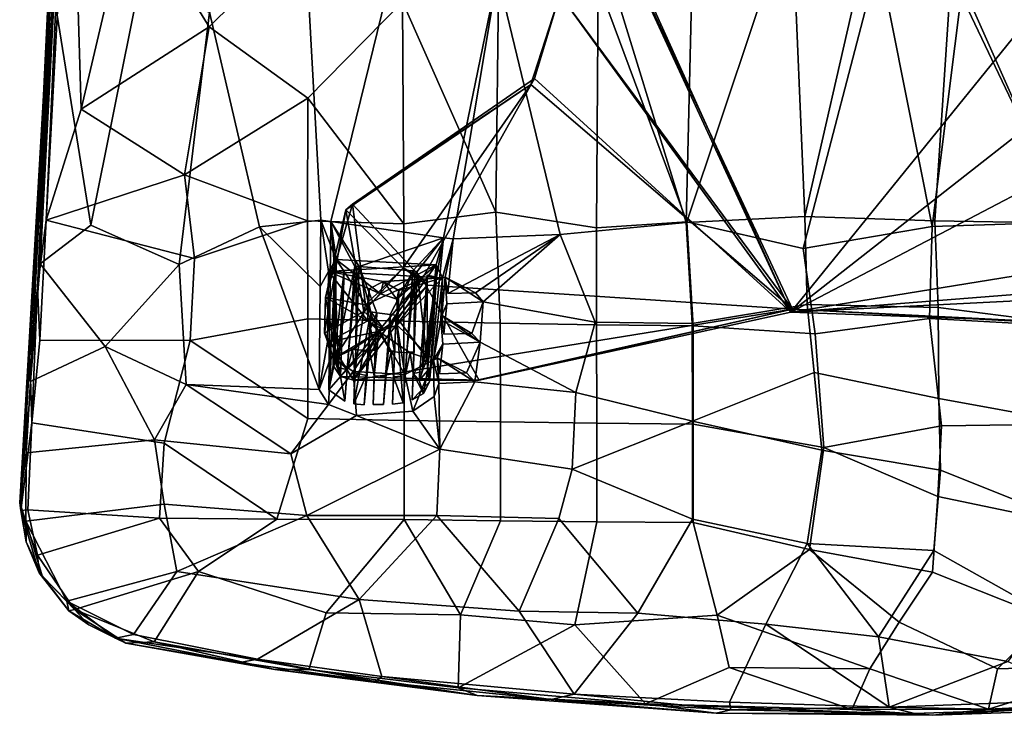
# Model space of a CAD drawing. Header units: millimetres. Extents: x -31 to 2906, y -30 to 542.
# Tile 25 of 54: x 1214 to 1471, y 5 to 186. Entities that reach past the tile are written whole.
import ezdxf

# ---------------------------------------------------------------- set-up
doc = ezdxf.new("R2010")
doc.units = ezdxf.units.MM
doc.layers.add('Layer 01', color=7, linetype='Continuous', true_color=0x000000)

msp = doc.modelspace()

# ---------------------------------------------------------------- linework, layer by layer
at = {"layer": 'Layer 01'}
for points in [[(1228.89, 316.16, 450.32), (1218.46, 116.45, 459.07), (1220.73, 134.02, 458.7)], [(1218.46, 116.45, 459.07), (1228.89, 316.16, 450.32), (1222.55, 206.16, 454.07)], [(1222.55, 206.16, 454.07), (1227.26, 317.76, 445.53), (1220.03, 166.56, 453.24)], [(1227.26, 317.76, 445.53), (1227.53, 312.4, 444.3), (1220.03, 166.56, 453.24)], [(1220.73, 134.02, 458.7), (1227.18, 252.91, 453.36), (1228.89, 316.16, 450.32)], [(1222.85, 192.44, 449.66), (1219.27, 142.75, 452.66), (1227.53, 312.4, 444.3)], [(1227.53, 312.4, 444.3), (1219.27, 142.75, 452.66), (1220.03, 166.56, 453.24)], [(1348.37, 257.68, 410.46), (1414.99, 109.94, 410.46), (1354.73, 240.54, 410.46)], [(1414.99, 109.94, 410.46), (1348.37, 257.68, 410.46), (1520.73, 240.54, 410.46)], [(1227.18, 252.91, 453.36), (1220.73, 134.02, 458.7), (1229.87, 162.97, 456.12)], [(1242.77, 217.77, 451.4), (1227.18, 252.91, 453.36), (1229.87, 162.97, 456.12)], [(1354.73, 192.85, 415.46), (1415.47, 110.76, 415.45), (1354.73, 240.58, 415.45)], [(1477.23, 107.41, 415.46), (1520.73, 192.85, 415.46), (1354.73, 240.58, 415.45), (1415.47, 110.76, 415.45)], [(1354.73, 240.54, 410.46), (1414.99, 109.94, 410.46), (1354.73, 192.85, 410.46)], [(1520.73, 192.85, 410.46), (1414.99, 109.94, 410.46), (1520.73, 240.54, 410.46)], [(1263.31, 184.41, 449.3), (1288.73, 209.72, 443.77), (1261.08, 236.82, 446.93), (1242.77, 217.77, 451.4)], [(1387.88, 133.57, 439.98), (1414.4, 212.95, 432.03), (1389.05, 224.23, 432.15), (1364.79, 195.83, 436.06)], [(1486.41, 224.27, 432.15), (1459.85, 195.42, 433.52), (1487.28, 133.42, 439.98), (1510.65, 195.81, 436.06)], [(1242.77, 217.77, 451.4), (1229.87, 162.97, 456.12), (1263.31, 184.41, 449.3)], [(1487.78, 133.23, 433.59), (1456.84, 198.32, 426.51), (1486.97, 216.82, 426.04), (1508.81, 203.37, 428.61)], [(1415.42, 210.93, 425.47), (1418.71, 134.92, 432.44), (1387.68, 133.35, 433.57), (1389.27, 198.73, 427.58)], [(1418.25, 126.61, 439.62), (1438.01, 202.34, 432.61), (1414.4, 212.95, 432.03), (1387.88, 133.57, 439.98)], [(1418.71, 134.92, 432.44), (1415.42, 210.93, 425.47), (1432.49, 195.38, 426.61)], [(1289, 165.83, 446.52), (1313.74, 190.94, 441.54), (1288.73, 209.72, 443.77), (1263.31, 184.41, 449.3)], [(1218.46, 116.45, 459.07), (1222.55, 206.16, 454.07), (1216.51, 98.43, 457.94)], [(1220.03, 166.56, 453.24), (1216.51, 98.43, 457.94), (1222.55, 206.16, 454.07)], [(1288.41, 206.66, 437.27), (1292.42, 134, 441.59), (1276.36, 132.27, 443.79), (1263.39, 188.28, 442.39)], [(1294.98, 133.66, 441.34), (1292.42, 134, 441.59), (1288.41, 206.66, 437.27), (1311.51, 201.14, 434.41)], [(1365.9, 204.46, 428.58), (1387.68, 133.35, 433.57), (1354.85, 130.21, 435.73), (1338.46, 198, 431.55)], [(1387.68, 133.35, 433.57), (1365.9, 204.46, 428.58), (1389.27, 198.73, 427.58)], [(1311.51, 201.14, 434.41), (1338.46, 198, 431.55), (1324.38, 129.34, 438.36), (1294.98, 133.66, 441.34)], [(1338.04, 136.07, 443.14), (1338.81, 201.25, 437.97), (1313.74, 190.94, 441.54)], [(1338.04, 136.07, 443.14), (1364.32, 131.95, 441.42), (1364.79, 195.83, 436.06), (1338.81, 201.25, 437.97)], [(1451.88, 132.33, 439.01), (1438.01, 202.34, 432.61), (1418.25, 126.61, 439.62)], [(1451.88, 132.33, 439.01), (1459.85, 195.42, 433.52), (1438.01, 202.34, 432.61)], [(1338.46, 198, 431.55), (1326.89, 129.09, 438.23), (1324.38, 129.34, 438.36)], [(1354.85, 130.21, 435.73), (1326.89, 129.09, 438.23), (1338.46, 198, 431.55)], [(1432.49, 195.38, 426.61), (1456.84, 198.32, 426.51), (1452.56, 133.85, 432.43), (1418.71, 134.92, 432.44)], [(1452.56, 133.85, 432.43), (1456.84, 198.32, 426.51), (1487.78, 133.23, 433.59)], [(1387.88, 133.57, 439.98), (1364.79, 195.83, 436.06), (1364.32, 131.95, 441.42)], [(1487.28, 133.42, 439.98), (1459.85, 195.42, 433.52), (1451.88, 132.33, 439.01)], [(1222.85, 192.44, 449.66), (1244.7, 193.55, 445.4), (1232.39, 132.66, 450.32)], [(1244.7, 193.55, 445.4), (1263.39, 188.28, 442.39), (1255.47, 122.44, 447.15), (1232.39, 132.66, 450.32)], [(1348.15, 171, 410.46), (1347.23, 169.42, 415.44), (1354.73, 192.85, 415.46)], [(1354.73, 192.85, 415.46), (1347.23, 169.42, 415.44), (1415.47, 110.76, 415.45)], [(1348.15, 171, 410.46), (1354.73, 192.85, 415.46), (1354.73, 192.85, 410.46)], [(1414.99, 109.94, 410.46), (1348.15, 171, 410.46), (1354.73, 192.85, 410.46)], [(1528.34, 169.31, 410.47), (1414.99, 109.94, 410.46), (1520.73, 192.85, 410.46)], [(1219.19, 122.59, 452.82), (1219.27, 142.75, 452.66), (1222.85, 192.44, 449.66)], [(1232.39, 132.66, 450.32), (1219.19, 122.59, 452.82), (1222.85, 192.44, 449.66)], [(1314.04, 133.05, 445.65), (1313.74, 190.94, 441.54), (1289, 165.83, 446.52)], [(1338.04, 136.07, 443.14), (1313.74, 190.94, 441.54), (1314.04, 133.05, 445.65)], [(1276.36, 132.27, 443.79), (1255.47, 122.44, 447.15), (1263.39, 188.28, 442.39)], [(1256.87, 145.86, 452.31), (1263.31, 184.41, 449.3), (1229.87, 162.97, 456.12)], [(1289, 165.83, 446.52), (1263.31, 184.41, 449.3), (1256.87, 145.86, 452.31)], [(1300.69, 138.19, 410.47), (1347.23, 169.42, 415.44), (1348.15, 171, 410.46)], [(1348.15, 171, 410.46), (1318.82, 118.67, 410.46), (1300.69, 138.19, 410.47)], [(1318.82, 118.67, 410.46), (1348.15, 171, 410.46), (1414.99, 109.94, 410.46), (1333.71, 92.22, 410.46)], [(1300.69, 138.19, 410.47), (1298.93, 136.69, 415.39), (1347.23, 169.42, 415.44)], [(1298.93, 136.69, 415.39), (1313.9, 121.52, 415.46), (1347.23, 169.42, 415.44)], [(1415.47, 110.76, 415.45), (1347.23, 169.42, 415.44), (1313.9, 121.52, 415.46), (1320.12, 117, 415.46)], [(1528.34, 169.31, 410.47), (1576.68, 136.14, 410.45), (1414.99, 109.94, 410.46)], [(1216.51, 98.43, 457.94), (1220.03, 166.56, 453.24), (1215.89, 94.59, 455.36)], [(1215.89, 94.59, 455.36), (1220.03, 166.56, 453.24), (1219.27, 142.75, 452.66)], [(1288.96, 133.77, 448.5), (1289, 165.83, 446.52), (1256.87, 145.86, 452.31)], [(1314.04, 133.05, 445.65), (1289, 165.83, 446.52), (1288.96, 133.77, 448.5)], [(1256.87, 145.86, 452.31), (1229.87, 162.97, 456.12), (1220.73, 134.02, 458.7)], [(1259.4, 123.96, 452.88), (1256.87, 145.86, 452.31), (1220.73, 134.02, 458.7)], [(1288.96, 133.77, 448.5), (1256.87, 145.86, 452.31), (1259.4, 123.96, 452.88)], [(1219.27, 142.75, 452.66), (1216.66, 91.85, 452.99), (1215.89, 94.59, 455.36)], [(1219.19, 122.59, 452.82), (1216.66, 91.85, 452.99), (1219.27, 142.75, 452.66)], [(1293.62, 113.84, 410.46), (1293.32, 104.46, 415.51), (1298.93, 136.69, 415.39)], [(1293.32, 104.46, 415.51), (1303.58, 110.12, 415.46), (1298.93, 136.69, 415.39)], [(1293.62, 113.84, 410.46), (1298.93, 136.69, 415.39), (1300.69, 138.19, 410.47)], [(1300.69, 138.19, 410.47), (1304.04, 111.92, 410.46), (1293.62, 113.84, 410.46)], [(1298.93, 136.69, 415.39), (1303.58, 110.12, 415.46), (1313.9, 121.52, 415.46)], [(1300.69, 138.19, 410.47), (1318.82, 118.67, 410.46), (1304.04, 111.92, 410.46)], [(1218.46, 116.45, 459.07), (1219.08, 102.68, 459.18), (1220.73, 134.02, 458.7)], [(1220.73, 134.02, 458.7), (1219.08, 102.68, 459.18), (1258.33, 102.57, 453.5), (1259.4, 123.96, 452.88)], [(1289.02, 108.24, 449.6), (1288.96, 133.77, 448.5), (1259.4, 123.96, 452.88), (1258.33, 102.57, 453.5)], [(1292.42, 134, 441.59), (1292.2, 116.64, 442.57), (1276.36, 132.27, 443.79)], [(1288.96, 133.77, 448.5), (1289.02, 108.24, 449.6), (1314.09, 107.63, 446.96), (1314.04, 133.05, 445.65)], [(1294.37, 120.56, 427.12), (1292.2, 116.64, 442.57), (1292.42, 134, 441.59)], [(1294.98, 133.66, 441.34), (1296.41, 123.75, 430.7), (1292.42, 134, 441.59)], [(1296.41, 123.75, 430.7), (1294.37, 120.56, 427.12), (1292.42, 134, 441.59)], [(1294.53, 89.71, 443.18), (1296.03, 120.56, 433.3), (1294.98, 133.66, 441.34)], [(1294.53, 89.71, 443.18), (1294.98, 133.66, 441.34), (1301.26, 121.9, 441.36)], [(1296.03, 120.56, 433.3), (1296.41, 123.75, 430.7), (1294.98, 133.66, 441.34)], [(1302.37, 121.86, 441.15), (1301.26, 121.9, 441.36), (1294.98, 133.66, 441.34)], [(1302.37, 121.86, 441.15), (1294.98, 133.66, 441.34), (1324.38, 129.34, 438.36)], [(1314.04, 133.05, 445.65), (1314.09, 107.63, 446.96), (1339.21, 107.11, 444.77), (1338.04, 136.07, 443.14)], [(1338.04, 136.07, 443.14), (1339.21, 107.11, 444.77), (1364.36, 106.69, 443.05), (1364.32, 131.95, 441.42)], [(1419.31, 111.99, 434.29), (1389.31, 107.03, 435.44), (1387.68, 133.35, 433.57), (1418.71, 134.92, 432.44)], [(1414.99, 109.94, 410.46), (1576.68, 136.14, 410.45), (1561.55, 121.52, 410.46)], [(1452.56, 133.85, 432.43), (1453.51, 111.17, 434.28), (1419.31, 111.99, 434.29), (1418.71, 134.92, 432.44)], [(1487.78, 133.23, 433.59), (1486.14, 107.03, 435.44), (1453.51, 111.17, 434.28), (1452.56, 133.85, 432.43)], [(1232.39, 132.66, 450.32), (1255.47, 122.44, 447.15), (1236.11, 101.04, 450.27), (1219.19, 122.59, 452.82)], [(1291.98, 89.76, 443.22), (1257.26, 91.1, 447.26), (1255.47, 122.44, 447.15), (1276.36, 132.27, 443.79)], [(1291.98, 89.76, 443.22), (1276.36, 132.27, 443.79), (1292.2, 116.64, 442.57)], [(1354.85, 130.21, 435.73), (1387.68, 133.35, 433.57), (1389.31, 107.03, 435.44), (1364.01, 107.36, 436.68)], [(1364.32, 131.95, 441.42), (1364.36, 106.69, 443.05), (1389.54, 106.39, 441.81), (1387.88, 133.57, 439.98)], [(1418.25, 126.61, 439.62), (1387.88, 133.57, 439.98), (1389.54, 106.39, 441.81), (1421.37, 104.34, 441.04)], [(1418.25, 126.61, 439.62), (1421.37, 104.34, 441.04), (1451.25, 108.3, 440.78), (1451.88, 132.33, 439.01)], [(1451.25, 108.3, 440.78), (1485.91, 106.39, 441.81), (1487.28, 133.42, 439.98), (1451.88, 132.33, 439.01)], [(1316.41, 120.76, 439.74), (1302.37, 121.86, 441.15), (1324.38, 129.34, 438.36)], [(1317.53, 120.62, 439.72), (1316.41, 120.76, 439.74), (1324.38, 129.34, 438.36)], [(1320.72, 91.78, 440.59), (1317.53, 120.62, 439.72), (1324.38, 129.34, 438.36)], [(1324.38, 129.34, 438.36), (1322.55, 119.09, 433.24), (1320.72, 91.78, 440.59)], [(1322.52, 122.3, 430.64), (1322.55, 119.09, 433.24), (1324.38, 129.34, 438.36)], [(1324.38, 129.34, 438.36), (1326.89, 129.09, 438.23), (1324.18, 118.9, 427.05), (1322.52, 122.3, 430.64)], [(1324.18, 118.9, 427.05), (1326.89, 129.09, 438.23), (1324.82, 119.09, 431.44)], [(1326.89, 129.09, 438.23), (1325.5, 114.85, 439.19), (1324.82, 119.09, 431.44)], [(1354.85, 130.21, 435.73), (1325.5, 114.85, 439.19), (1326.89, 129.09, 438.23)], [(1332.72, 115.05, 438.54), (1325.5, 114.85, 439.19), (1354.85, 130.21, 435.73)], [(1334.75, 112.68, 438.47), (1332.72, 115.05, 438.54), (1354.85, 130.21, 435.73)], [(1364.01, 107.36, 436.68), (1334.75, 112.68, 438.47), (1354.85, 130.21, 435.73)], [(1322.52, 122.3, 430.64), (1294.37, 120.56, 427.12), (1296.41, 123.75, 430.7)], [(1296.41, 123.75, 430.7), (1296.03, 120.56, 433.3), (1296.08, 98.06, 432.2)], [(1304.54, 111.37, 431.41), (1296.41, 123.75, 430.7), (1296.08, 98.06, 432.2)], [(1307.99, 114.8, 431.16), (1296.41, 123.75, 430.7), (1304.54, 111.37, 431.41)], [(1307.99, 114.8, 431.16), (1322.52, 122.3, 430.64), (1296.41, 123.75, 430.7)], [(1236.11, 101.04, 450.27), (1216.66, 91.85, 452.99), (1219.19, 122.59, 452.82)], [(1255.47, 122.44, 447.15), (1257.26, 91.1, 447.26), (1236.11, 101.04, 450.27)], [(1322.52, 122.3, 430.64), (1324.18, 118.9, 427.05), (1294.37, 120.56, 427.12)], [(1294.53, 89.71, 443.18), (1301.26, 121.9, 441.36), (1298.69, 86.75, 442.56)], [(1295.62, 96.01, 435.46), (1298.49, 120.84, 433.28), (1296.03, 120.56, 433.3)], [(1297.56, 93.21, 435.63), (1298.49, 120.84, 433.28), (1295.62, 96.01, 435.46)], [(1298.49, 120.84, 433.28), (1297.03, 95.5, 433.5), (1296.03, 120.56, 433.3)], [(1297.56, 93.21, 435.63), (1297.03, 95.5, 433.5), (1298.49, 120.84, 433.28)], [(1301.26, 121.9, 441.36), (1299.68, 100.43, 436.28), (1298.69, 86.75, 442.56)], [(1301.73, 120.75, 435.61), (1299.68, 100.43, 436.28), (1301.26, 121.9, 441.36)], [(1301.53, 100.33, 436.27), (1299.68, 100.43, 436.28), (1301.73, 120.75, 435.61)], [(1301.53, 100.33, 436.27), (1302.37, 121.86, 441.15), (1301.01, 86.04, 442.45)], [(1305.47, 110.04, 441.37), (1301.01, 86.04, 442.45), (1302.37, 121.86, 441.15)], [(1301.73, 120.75, 435.61), (1301.26, 121.9, 441.36), (1302.37, 121.86, 441.15)], [(1302.37, 121.86, 441.15), (1301.53, 100.33, 436.27), (1301.73, 120.75, 435.61)], [(1306.98, 109.84, 441.23), (1302.37, 121.86, 441.15), (1316.41, 120.76, 439.74), (1310.5, 109.36, 440.88)], [(1306.98, 109.84, 441.23), (1305.47, 110.04, 441.37), (1302.37, 121.86, 441.15)], [(1304.04, 111.92, 410.46), (1313.9, 121.52, 415.46), (1303.58, 110.12, 415.46)], [(1304.04, 111.92, 410.46), (1318.82, 118.67, 410.46), (1313.9, 121.52, 415.46)], [(1322.52, 122.3, 430.64), (1307.99, 114.8, 431.16), (1312.23, 113.34, 431.22)], [(1316.41, 120.76, 439.74), (1312.03, 109.17, 440.75), (1310.5, 109.36, 440.88)], [(1316.41, 120.76, 439.74), (1313.9, 86.31, 441.18), (1312.03, 109.17, 440.75)], [(1322.52, 122.3, 430.64), (1312.23, 113.34, 431.22), (1312.53, 108.2, 431.51)], [(1320.12, 97.84, 432.09), (1322.52, 122.3, 430.64), (1312.53, 108.2, 431.51)], [(1313.9, 121.52, 415.46), (1318.82, 118.67, 410.46), (1320.12, 117, 415.46)], [(1316.41, 120.76, 439.74), (1314.86, 99.59, 436.24), (1313.9, 86.31, 441.18)], [(1316.91, 119.91, 435.58), (1314.86, 99.59, 436.24), (1316.41, 120.76, 439.74)], [(1316.41, 120.76, 439.74), (1317.53, 120.62, 439.72), (1316.91, 119.91, 435.58)], [(1322.55, 119.09, 433.24), (1322.52, 122.3, 430.64), (1320.12, 97.84, 432.09)], [(1414.99, 109.94, 410.46), (1561.55, 121.52, 410.46), (1555.33, 117, 410.46)], [(1291.98, 89.76, 443.22), (1292.2, 116.64, 442.57), (1294.37, 120.56, 427.12), (1294.15, 102.15, 428.04)], [(1294.37, 120.56, 427.12), (1304.7, 107.7, 427.7), (1294.15, 102.15, 428.04)], [(1304.98, 116.03, 427.29), (1304.7, 107.7, 427.7), (1294.37, 120.56, 427.12)], [(1304.98, 116.03, 427.29), (1294.37, 120.56, 427.12), (1308.78, 117.96, 427.17)], [(1294.37, 120.56, 427.12), (1324.18, 118.9, 427.05), (1308.78, 117.96, 427.17)], [(1294.53, 89.71, 443.18), (1295.62, 96.01, 435.46), (1296.03, 120.56, 433.3)], [(1296.03, 120.56, 433.3), (1297.03, 95.5, 433.5), (1296.08, 98.06, 432.2)], [(1333.71, 92.22, 410.46), (1297.55, 93.21, 410.49), (1318.82, 118.67, 410.46)], [(1297.55, 93.21, 410.49), (1309.14, 105.17, 412), (1318.82, 118.67, 410.46)], [(1308.78, 117.96, 427.17), (1324.18, 118.9, 427.05), (1312.72, 115.66, 427.27)], [(1318.82, 118.67, 410.46), (1309.14, 105.17, 412), (1320.12, 117, 415.46)], [(1324.18, 118.9, 427.05), (1321.82, 97.41, 428.13), (1312.31, 106.54, 427.73)], [(1324.18, 118.9, 427.05), (1312.31, 106.54, 427.73), (1312.72, 115.66, 427.27)], [(1316.91, 119.91, 435.58), (1316.71, 99.49, 436.24), (1314.86, 99.59, 436.24)], [(1316.25, 87.07, 440.9), (1316.71, 99.49, 436.24), (1317.53, 120.62, 439.72)], [(1320.72, 91.78, 440.59), (1316.25, 87.07, 440.9), (1317.53, 120.62, 439.72)], [(1317.53, 120.62, 439.72), (1316.71, 99.49, 436.24), (1316.91, 119.91, 435.58)], [(1320.15, 119.65, 433.23), (1318.82, 94.38, 433.4), (1318.02, 92.1, 435.58)], [(1318.02, 92.1, 435.58), (1320.26, 94.62, 435.4), (1320.15, 119.65, 433.23)], [(1318.82, 94.38, 433.4), (1320.15, 119.65, 433.23), (1322.55, 119.09, 433.24)], [(1320.12, 97.84, 432.09), (1318.82, 94.38, 433.4), (1322.55, 119.09, 433.24)], [(1320.15, 119.65, 433.23), (1320.26, 94.62, 435.4), (1322.55, 119.09, 433.24)], [(1322.55, 119.09, 433.24), (1320.26, 94.62, 435.4), (1320.72, 91.78, 440.59)], [(1321.82, 97.41, 428.13), (1324.18, 118.9, 427.05), (1323.69, 107.98, 431.74)], [(1324.82, 119.09, 431.44), (1323.69, 107.98, 431.74), (1324.18, 118.9, 427.05)], [(1323.95, 109.13, 432.72), (1323.69, 107.98, 431.74), (1324.82, 119.09, 431.44)], [(1323.95, 109.13, 432.72), (1324.82, 119.09, 431.44), (1325.24, 112.17, 439.35)], [(1325.24, 112.17, 439.35), (1324.82, 119.09, 431.44), (1334.75, 112.68, 438.47)], [(1332.72, 115.05, 438.54), (1324.82, 119.09, 431.44), (1325.5, 114.85, 439.19)], [(1334.75, 112.68, 438.47), (1324.82, 119.09, 431.44), (1332.72, 115.05, 438.54)], [(1216.51, 98.43, 457.94), (1216.97, 81.11, 458.83), (1218.46, 116.45, 459.07)], [(1216.97, 81.11, 458.83), (1219.08, 102.68, 459.18), (1218.46, 116.45, 459.07)], [(1300.96, 92.25, 415.46), (1415.47, 110.76, 415.45), (1320.12, 117, 415.46)], [(1300.96, 92.25, 415.46), (1320.12, 117, 415.46), (1309.14, 105.17, 412)], [(1304.54, 111.37, 431.41), (1304.7, 107.7, 427.7), (1304.98, 116.03, 427.29)], [(1304.54, 111.37, 431.41), (1304.98, 116.03, 427.29), (1307.99, 114.8, 431.16)], [(1304.98, 116.03, 427.29), (1308.78, 117.96, 427.17), (1307.99, 114.8, 431.16)], [(1308.78, 117.96, 427.17), (1312.23, 113.34, 431.22), (1307.99, 114.8, 431.16)], [(1308.78, 117.96, 427.17), (1312.72, 115.66, 427.27), (1312.23, 113.34, 431.22)], [(1312.72, 115.66, 427.27), (1312.53, 108.2, 431.51), (1312.23, 113.34, 431.22)], [(1312.53, 108.2, 431.51), (1312.72, 115.66, 427.27), (1312.31, 106.54, 427.73)], [(1474.36, 107.78, 410.46), (1414.99, 109.94, 410.46), (1555.33, 117, 410.46)], [(1297.55, 93.21, 410.49), (1293.32, 104.46, 415.51), (1293.62, 113.84, 410.46)], [(1293.62, 113.84, 410.46), (1304.04, 111.92, 410.46), (1309.14, 105.17, 412)], [(1309.14, 105.17, 412), (1297.55, 93.21, 410.49), (1293.62, 113.84, 410.46)], [(1296.08, 98.06, 432.2), (1307.57, 104.92, 431.71), (1304.54, 111.37, 431.41)], [(1300.96, 92.25, 415.46), (1333.16, 92.2, 415.46), (1415.47, 110.76, 415.45)], [(1303.58, 110.12, 415.46), (1309.14, 105.17, 412), (1304.04, 111.92, 410.46)], [(1304.54, 111.37, 431.41), (1307.57, 104.92, 431.71), (1304.7, 107.7, 427.7)], [(1323.95, 109.13, 432.72), (1325.24, 112.17, 439.35), (1324.46, 104.26, 439.77)], [(1331.84, 104.44, 439.11), (1324.46, 104.26, 439.77), (1325.24, 112.17, 439.35), (1334.75, 112.68, 438.47)], [(1334.75, 112.68, 438.47), (1333.95, 102.1, 439.02), (1331.84, 104.44, 439.11)], [(1333.71, 92.22, 410.46), (1415.47, 110.76, 415.45), (1333.16, 92.2, 415.46)], [(1414.99, 109.94, 410.46), (1415.47, 110.76, 415.45), (1333.71, 92.22, 410.46)], [(1334.75, 112.68, 438.47), (1364.01, 107.36, 436.68), (1358.94, 88.96, 437.64), (1333.95, 102.1, 439.02)], [(1421.08, 94.21, 435.15), (1389.35, 81.5, 436.23), (1389.31, 107.03, 435.44), (1419.31, 111.99, 434.29)], [(1474.36, 107.78, 410.46), (1415.47, 110.76, 415.45), (1414.99, 109.94, 410.46)], [(1474.36, 107.78, 410.46), (1477.23, 107.41, 415.46), (1415.47, 110.76, 415.45)], [(1421.08, 94.21, 435.15), (1419.31, 111.99, 434.29), (1453.51, 111.17, 434.28), (1453.65, 87.46, 435.37)], [(1486.14, 107.03, 435.44), (1486.1, 81.5, 436.23), (1453.65, 87.46, 435.37), (1453.51, 111.17, 434.28)], [(1289.05, 82.22, 449.67), (1289.02, 108.24, 449.6), (1258.33, 102.57, 453.5)], [(1289.02, 108.24, 449.6), (1289.05, 82.22, 449.67), (1314.13, 81.73, 447.23), (1314.09, 107.63, 446.96)], [(1293.32, 104.46, 415.51), (1300.96, 92.25, 415.46), (1303.58, 110.12, 415.46)], [(1309.14, 105.17, 412), (1303.58, 110.12, 415.46), (1300.96, 92.25, 415.46)], [(1301.01, 86.04, 442.45), (1305.47, 110.04, 441.37), (1303.7, 85.82, 442.05)], [(1303.7, 85.82, 442.05), (1305.47, 110.04, 441.37), (1305.4, 105.72, 436.12)], [(1305.4, 105.72, 436.12), (1305.47, 110.04, 441.37), (1306.98, 109.84, 441.23)], [(1305.4, 105.72, 436.12), (1306.98, 109.84, 441.23), (1306.59, 100.05, 436.26)], [(1306.07, 85.86, 441.82), (1306.59, 100.05, 436.26), (1306.98, 109.84, 441.23)], [(1306.98, 109.84, 441.23), (1310.5, 109.36, 440.88), (1308.78, 85.87, 441.62), (1306.07, 85.86, 441.82)], [(1312.31, 106.54, 427.73), (1307.57, 104.92, 431.71), (1312.53, 108.2, 431.51)], [(1307.57, 104.92, 431.71), (1315.71, 99.36, 432.02), (1320.12, 97.84, 432.09), (1312.53, 108.2, 431.51)], [(1308.78, 85.87, 441.62), (1310.5, 109.36, 440.88), (1310.47, 105.43, 436.1)], [(1312.03, 109.17, 440.75), (1310.47, 105.43, 436.1), (1310.5, 109.36, 440.88)], [(1311.65, 99.77, 436.25), (1310.47, 105.43, 436.1), (1312.03, 109.17, 440.75)], [(1311.14, 85.95, 441.36), (1311.65, 99.77, 436.25), (1312.03, 109.17, 440.75)], [(1312.03, 109.17, 440.75), (1313.9, 86.31, 441.18), (1311.14, 85.95, 441.36)], [(1323.69, 107.98, 431.74), (1324.19, 101.62, 439.87), (1321.82, 97.41, 428.13)], [(1333.95, 102.1, 439.02), (1323.69, 107.98, 431.74), (1323.95, 109.13, 432.72)], [(1323.69, 107.98, 431.74), (1333.95, 102.1, 439.02), (1324.19, 101.62, 439.87)], [(1331.84, 104.44, 439.11), (1323.95, 109.13, 432.72), (1324.46, 104.26, 439.77)], [(1333.95, 102.1, 439.02), (1323.95, 109.13, 432.72), (1331.84, 104.44, 439.11)], [(1421.37, 104.34, 441.04), (1423.66, 74.69, 441.68), (1454.32, 80.26, 441.65), (1451.25, 108.3, 440.78)], [(1485.91, 106.39, 441.81), (1451.25, 108.3, 440.78), (1454.32, 80.26, 441.65), (1485.89, 80.74, 442.47)], [(1294.15, 102.15, 428.04), (1304.7, 107.7, 427.7), (1307.82, 105.02, 427.82)], [(1303.7, 85.82, 442.05), (1305.4, 105.72, 436.12), (1304.74, 100.15, 436.27)], [(1307.82, 105.02, 427.82), (1304.7, 107.7, 427.7), (1307.57, 104.92, 431.71)], [(1306.59, 100.05, 436.26), (1304.74, 100.15, 436.27), (1305.4, 105.72, 436.12)], [(1307.57, 104.92, 431.71), (1312.31, 106.54, 427.73), (1307.82, 105.02, 427.82)], [(1307.82, 105.02, 427.82), (1312.31, 106.54, 427.73), (1314.3, 93.68, 428.36)], [(1308.78, 85.87, 441.62), (1310.47, 105.43, 436.1), (1309.8, 99.87, 436.25)], [(1309.8, 99.87, 436.25), (1310.47, 105.43, 436.1), (1311.65, 99.77, 436.25)], [(1314.3, 93.68, 428.36), (1312.31, 106.54, 427.73), (1321.82, 97.41, 428.13)], [(1314.09, 107.63, 446.96), (1314.13, 81.73, 447.23), (1339.24, 81.32, 445.21), (1339.21, 107.11, 444.77)], [(1339.21, 107.11, 444.77), (1339.24, 81.32, 445.21), (1364.39, 80.98, 443.62), (1364.36, 106.69, 443.05)], [(1389.31, 107.03, 435.44), (1389.35, 81.5, 436.23), (1358.94, 88.96, 437.64), (1364.01, 107.36, 436.68)], [(1364.36, 106.69, 443.05), (1364.39, 80.98, 443.62), (1389.56, 80.74, 442.47), (1389.54, 106.39, 441.81)], [(1389.54, 106.39, 441.81), (1389.56, 80.74, 442.47), (1423.66, 74.69, 441.68), (1421.37, 104.34, 441.04)], [(1293.32, 104.46, 415.51), (1297.55, 93.21, 410.49), (1300.96, 92.25, 415.46)], [(1295.1, 98.42, 428.22), (1294.15, 102.15, 428.04), (1307.82, 105.02, 427.82), (1300.82, 94.48, 428.39)], [(1300.64, 100.2, 432.06), (1307.57, 104.92, 431.71), (1296.08, 98.06, 432.2)], [(1305.06, 99.98, 432.05), (1307.57, 104.92, 431.71), (1300.64, 100.2, 432.06)], [(1314.3, 93.68, 428.36), (1300.82, 94.48, 428.39), (1307.82, 105.02, 427.82)], [(1305.06, 99.98, 432.05), (1306.32, 93.35, 432.43), (1307.57, 104.92, 431.71)], [(1309.31, 93.19, 432.42), (1310.71, 99.65, 432.04), (1307.57, 104.92, 431.71), (1306.32, 93.35, 432.43)], [(1310.71, 99.65, 432.04), (1315.71, 99.36, 432.02), (1307.57, 104.92, 431.71)], [(1248.98, 76.63, 447.76), (1215.51, 73.22, 452.16), (1216.66, 91.85, 452.99), (1236.11, 101.04, 450.27)], [(1251.52, 75.81, 453.79), (1258.33, 102.57, 453.5), (1219.08, 102.68, 459.18), (1216.97, 81.11, 458.83)], [(1257.26, 91.1, 447.26), (1248.98, 76.63, 447.76), (1236.11, 101.04, 450.27)], [(1251.52, 75.81, 453.79), (1280.96, 55.94, 448.96), (1289.05, 82.22, 449.67), (1258.33, 102.57, 453.5)], [(1294.15, 102.15, 428.04), (1295.1, 98.42, 428.22), (1291.98, 89.76, 443.22)], [(1296.08, 98.06, 432.2), (1299.27, 94.92, 432.37), (1300.64, 100.2, 432.06)], [(1299.68, 100.43, 436.28), (1299.27, 94.92, 432.37), (1298.69, 86.75, 442.56)], [(1299.27, 94.92, 432.37), (1299.68, 100.43, 436.28), (1300.64, 100.2, 432.06)], [(1300.64, 100.2, 432.06), (1299.68, 100.43, 436.28), (1301.53, 100.33, 436.27)], [(1300.64, 100.2, 432.06), (1301.53, 100.33, 436.27), (1301.29, 94.12, 432.41)], [(1300.64, 100.2, 432.06), (1301.29, 94.12, 432.41), (1304.24, 93.44, 432.43), (1305.06, 99.98, 432.05)], [(1301.29, 94.12, 432.41), (1301.53, 100.33, 436.27), (1301.01, 86.04, 442.45)], [(1324.19, 101.62, 439.87), (1322.74, 98.03, 432.6), (1321.82, 97.41, 428.13)], [(1324.19, 101.62, 439.87), (1323.4, 93.91, 440.14), (1322.74, 98.03, 432.6)], [(1333.95, 102.1, 439.02), (1330.45, 94.1, 439.52), (1323.4, 93.91, 440.14), (1324.19, 101.62, 439.87)], [(1332.56, 91.8, 439.4), (1330.45, 94.1, 439.52), (1333.95, 102.1, 439.02)], [(1332.56, 91.8, 439.4), (1333.95, 102.1, 439.02), (1358.94, 88.96, 437.64)], [(1214.15, 58.2, 455.98), (1216.97, 81.11, 458.83), (1216.51, 98.43, 457.94)], [(1216.51, 98.43, 457.94), (1215.89, 94.59, 455.36), (1214.15, 58.2, 455.98)], [(1295.1, 98.42, 428.22), (1294.41, 85.89, 442.81), (1291.98, 89.76, 443.22)], [(1295.1, 98.42, 428.22), (1300.82, 94.48, 428.39), (1294.41, 85.89, 442.81)], [(1299.27, 94.92, 432.37), (1296.08, 98.06, 432.2), (1297.03, 95.5, 433.5)], [(1304.74, 100.15, 436.27), (1305.06, 99.98, 432.05), (1303.7, 85.82, 442.05)], [(1303.7, 85.82, 442.05), (1305.06, 99.98, 432.05), (1304.24, 93.44, 432.43)], [(1305.06, 99.98, 432.05), (1304.74, 100.15, 436.27), (1306.59, 100.05, 436.26)], [(1305.06, 99.98, 432.05), (1306.59, 100.05, 436.26), (1306.32, 93.35, 432.43)], [(1306.59, 100.05, 436.26), (1306.07, 85.86, 441.82), (1306.32, 93.35, 432.43)], [(1308.78, 85.87, 441.62), (1309.8, 99.87, 436.25), (1309.31, 93.19, 432.42)], [(1309.8, 99.87, 436.25), (1310.71, 99.65, 432.04), (1309.31, 93.19, 432.42)], [(1309.8, 99.87, 436.25), (1311.65, 99.77, 436.25), (1310.71, 99.65, 432.04)], [(1311.39, 93.05, 432.42), (1310.71, 99.65, 432.04), (1311.65, 99.77, 436.25)], [(1315.71, 99.36, 432.02), (1310.71, 99.65, 432.04), (1311.39, 93.05, 432.42), (1314.4, 93.37, 432.38)], [(1311.65, 99.77, 436.25), (1311.14, 85.95, 441.36), (1311.39, 93.05, 432.42)], [(1314.86, 99.59, 436.24), (1314.4, 93.37, 432.38), (1313.9, 86.31, 441.18)], [(1314.4, 93.37, 432.38), (1314.86, 99.59, 436.24), (1315.71, 99.36, 432.02)], [(1315.71, 99.36, 432.02), (1314.86, 99.59, 436.24), (1316.71, 99.49, 436.24)], [(1316.49, 93.96, 432.33), (1315.71, 99.36, 432.02), (1316.71, 99.49, 436.24)], [(1315.71, 99.36, 432.02), (1316.49, 93.96, 432.33), (1320.12, 97.84, 432.09)], [(1316.71, 99.49, 436.24), (1316.25, 87.07, 440.9), (1316.49, 93.96, 432.33)], [(1318.82, 94.38, 433.4), (1320.12, 97.84, 432.09), (1316.49, 93.96, 432.33)], [(1322.74, 98.03, 432.6), (1323.21, 91.33, 440.18), (1321.82, 97.41, 428.13)], [(1330.45, 94.1, 439.52), (1322.74, 98.03, 432.6), (1323.4, 93.91, 440.14)], [(1332.56, 91.8, 439.4), (1322.74, 98.03, 432.6), (1330.45, 94.1, 439.52)], [(1332.56, 91.8, 439.4), (1323.21, 91.33, 440.18), (1322.74, 98.03, 432.6)], [(1294.53, 89.71, 443.18), (1297.56, 93.21, 435.63), (1295.62, 96.01, 435.46)], [(1299.27, 94.92, 432.37), (1297.03, 95.5, 433.5), (1297.56, 93.21, 435.63)], [(1314.3, 93.68, 428.36), (1321.82, 97.41, 428.13), (1316.43, 84.14, 440.77)], [(1321.82, 97.41, 428.13), (1321.96, 87.94, 440.31), (1316.43, 84.14, 440.77)], [(1321.96, 87.94, 440.31), (1321.82, 97.41, 428.13), (1323.21, 91.33, 440.18)], [(1214.15, 58.2, 455.98), (1215.89, 94.59, 455.36), (1213.83, 60.23, 452.95)], [(1215.51, 73.22, 452.16), (1213.83, 60.23, 452.95), (1215.89, 94.59, 455.36)], [(1215.51, 73.22, 452.16), (1215.89, 94.59, 455.36), (1216.66, 91.85, 452.99)], [(1301.73, 82.97, 442.13), (1294.41, 85.89, 442.81), (1300.82, 94.48, 428.39)], [(1297.56, 93.21, 435.63), (1294.53, 89.71, 443.18), (1298.69, 86.75, 442.56)], [(1300.96, 92.25, 415.46), (1297.55, 93.21, 410.49), (1333.71, 92.22, 410.46)], [(1297.56, 93.21, 435.63), (1298.69, 86.75, 442.56), (1299.27, 94.92, 432.37)], [(1314.3, 93.68, 428.36), (1316.43, 84.14, 440.77), (1301.73, 82.97, 442.13), (1300.82, 94.48, 428.39)], [(1301.29, 94.12, 432.41), (1301.01, 86.04, 442.45), (1304.24, 93.44, 432.43)], [(1303.7, 85.82, 442.05), (1304.24, 93.44, 432.43), (1301.01, 86.04, 442.45)], [(1309.31, 93.19, 432.42), (1306.32, 93.35, 432.43), (1306.07, 85.86, 441.82), (1308.78, 85.87, 441.62)], [(1313.9, 86.31, 441.18), (1311.39, 93.05, 432.42), (1311.14, 85.95, 441.36)], [(1311.39, 93.05, 432.42), (1313.9, 86.31, 441.18), (1314.4, 93.37, 432.38)], [(1316.25, 87.07, 440.9), (1319.22, 88.77, 440.53), (1316.49, 93.96, 432.33)], [(1318.02, 92.1, 435.58), (1318.82, 94.38, 433.4), (1316.49, 93.96, 432.33)], [(1319.22, 88.77, 440.53), (1318.02, 92.1, 435.58), (1316.49, 93.96, 432.33)], [(1318.02, 92.1, 435.58), (1319.22, 88.77, 440.53), (1320.26, 94.62, 435.4)], [(1319.22, 88.77, 440.53), (1320.72, 91.78, 440.59), (1320.26, 94.62, 435.4)], [(1421.08, 94.21, 435.15), (1423.13, 73.91, 435.39), (1389.35, 81.5, 436.23)], [(1453.65, 87.46, 435.37), (1454.11, 68.72, 435.27), (1423.13, 73.91, 435.39), (1421.08, 94.21, 435.15)], [(1248.98, 76.63, 447.76), (1257.26, 91.1, 447.26), (1284.59, 72.97, 443.54)], [(1257.26, 91.1, 447.26), (1291.98, 89.76, 443.22), (1294.41, 85.89, 442.81)], [(1257.26, 91.1, 447.26), (1294.41, 85.89, 442.81), (1284.59, 72.97, 443.54)], [(1300.96, 92.25, 415.46), (1333.71, 92.22, 410.46), (1333.16, 92.2, 415.46)], [(1320.72, 91.78, 440.59), (1319.22, 88.77, 440.53), (1316.25, 87.07, 440.9)], [(1323.42, 74.24, 440.01), (1321.96, 87.94, 440.31), (1323.21, 91.33, 440.18)], [(1323.42, 74.24, 440.01), (1323.21, 91.33, 440.18), (1332.56, 91.8, 439.4)], [(1358.94, 88.96, 437.64), (1358, 69.02, 437.46), (1323.42, 74.24, 440.01), (1332.56, 91.8, 439.4)], [(1316.43, 84.14, 440.77), (1321.96, 87.94, 440.31), (1323.42, 74.24, 440.01)], [(1358, 69.02, 437.46), (1358.94, 88.96, 437.64), (1389.35, 81.5, 436.23)], [(1486.1, 81.5, 436.23), (1486.07, 55.96, 435.43), (1454.11, 68.72, 435.27), (1453.65, 87.46, 435.37)], [(1294.41, 85.89, 442.81), (1301.73, 82.97, 442.13), (1284.59, 72.97, 443.54)], [(1289.05, 82.22, 449.67), (1280.96, 55.94, 448.96), (1314.15, 55.87, 445.96), (1314.13, 81.73, 447.23)], [(1284.59, 72.97, 443.54), (1301.73, 82.97, 442.13), (1323.42, 74.24, 440.01), (1288.79, 56.89, 442.04)], [(1323.42, 74.24, 440.01), (1301.73, 82.97, 442.13), (1316.43, 84.14, 440.77)], [(1216.97, 81.11, 458.83), (1214.15, 58.2, 455.98), (1216, 58.34, 457.04)], [(1216, 58.34, 457.04), (1250.29, 56.24, 452.36), (1251.52, 75.81, 453.79), (1216.97, 81.11, 458.83)], [(1314.13, 81.73, 447.23), (1314.15, 55.87, 445.96), (1339.26, 55.53, 444.08), (1339.24, 81.32, 445.21)], [(1339.24, 81.32, 445.21), (1339.26, 55.53, 444.08), (1364.4, 55.27, 442.6), (1364.39, 80.98, 443.62)], [(1389.35, 81.5, 436.23), (1389.38, 55.96, 435.43), (1358, 69.02, 437.46)], [(1364.39, 80.98, 443.62), (1364.4, 55.27, 442.6), (1389.57, 55.08, 441.55), (1389.56, 80.74, 442.47)], [(1389.38, 55.96, 435.43), (1389.35, 81.5, 436.23), (1423.13, 73.91, 435.39), (1419.33, 49.62, 434.34)], [(1423.66, 74.69, 441.68), (1389.56, 80.74, 442.47), (1389.57, 55.08, 441.55), (1419.91, 48.02, 440.32)], [(1454.32, 80.26, 441.65), (1423.66, 74.69, 441.68), (1453.4, 61.82, 441.23)], [(1453.4, 61.82, 441.23), (1485.88, 55.08, 441.55), (1485.89, 80.74, 442.47), (1454.32, 80.26, 441.65)], [(1215.51, 73.22, 452.16), (1248.98, 76.63, 447.76), (1251.55, 59.87, 446.33), (1215.43, 55.41, 450.44)], [(1248.98, 76.63, 447.76), (1284.59, 72.97, 443.54), (1288.79, 56.89, 442.04), (1251.55, 59.87, 446.33)], [(1251.52, 75.81, 453.79), (1250.29, 56.24, 452.36), (1280.96, 55.94, 448.96)], [(1419.91, 48.02, 440.32), (1451.96, 42.12, 439.66), (1453.4, 61.82, 441.23), (1423.66, 74.69, 441.68)], [(1215.51, 73.22, 452.16), (1215.43, 55.41, 450.44), (1213.83, 60.23, 452.95)], [(1322.67, 56.89, 439.14), (1288.79, 56.89, 442.04), (1323.42, 74.24, 440.01)], [(1323.42, 74.24, 440.01), (1358, 69.02, 437.46), (1354.5, 56.11, 436.96), (1322.67, 56.89, 439.14)], [(1419.33, 49.62, 434.34), (1423.13, 73.91, 435.39), (1454.11, 68.72, 435.27), (1452.35, 47.79, 434.1)], [(1389.38, 55.96, 435.43), (1375.09, 31.4, 433.4), (1354.5, 56.11, 436.96), (1358, 69.02, 437.46)], [(1486.07, 55.96, 435.43), (1481.31, 31.49, 432.72), (1452.35, 47.79, 434.1), (1454.11, 68.72, 435.27)], [(1451.96, 42.12, 439.66), (1482.41, 29.98, 438.72), (1485.88, 55.08, 441.55), (1453.4, 61.82, 441.23)], [(1213.83, 60.23, 452.95), (1215.49, 50, 451.05), (1214.15, 58.2, 455.98)], [(1215.43, 55.41, 450.44), (1215.49, 50, 451.05), (1213.83, 60.23, 452.95)], [(1215.43, 55.41, 450.44), (1251.55, 59.87, 446.33), (1254.84, 42.28, 443.97), (1226.09, 34.51, 446.18)], [(1251.55, 59.87, 446.33), (1288.79, 56.89, 442.04), (1254.84, 42.28, 443.97)], [(1214.15, 58.2, 455.98), (1218.49, 46.54, 455.14), (1216, 58.34, 457.04)], [(1218.49, 46.54, 455.14), (1214.15, 58.2, 455.98), (1218.91, 41.97, 453.25)], [(1218.91, 41.97, 453.25), (1214.15, 58.2, 455.98), (1215.49, 50, 451.05)], [(1216, 58.34, 457.04), (1218.49, 46.54, 455.14), (1250.29, 56.24, 452.36)], [(1302.43, 35.01, 438.28), (1254.84, 42.28, 443.97), (1288.79, 56.89, 442.04)], [(1288.79, 56.89, 442.04), (1322.67, 56.89, 439.14), (1302.43, 35.01, 438.28)], [(1322.67, 56.89, 439.14), (1344.18, 31.92, 435.01), (1302.43, 35.01, 438.28)], [(1322.67, 56.89, 439.14), (1354.5, 56.11, 436.96), (1344.18, 31.92, 435.01)], [(1215.43, 55.41, 450.44), (1219.72, 41.14, 448.67), (1215.49, 50, 451.05)], [(1219.72, 41.14, 448.67), (1215.43, 55.41, 450.44), (1226.09, 34.51, 446.18)], [(1260.48, 42.27, 449.55), (1250.29, 56.24, 452.36), (1218.49, 46.54, 455.14), (1228.11, 32.39, 451.8)], [(1280.96, 55.94, 448.96), (1250.29, 56.24, 452.36), (1260.48, 42.27, 449.55)], [(1260.48, 42.27, 449.55), (1293.78, 31.47, 444.75), (1314.15, 55.87, 445.96), (1280.96, 55.94, 448.96)], [(1293.78, 31.47, 444.75), (1328.87, 30.93, 441.98), (1314.15, 55.87, 445.96)], [(1339.26, 55.53, 444.08), (1314.15, 55.87, 445.96), (1328.87, 30.93, 441.98)], [(1358.67, 28.33, 439.9), (1364.4, 55.27, 442.6), (1339.26, 55.53, 444.08), (1328.87, 30.93, 441.98)], [(1354.5, 56.11, 436.96), (1375.09, 31.4, 433.4), (1344.18, 31.92, 435.01)], [(1395.81, 30.88, 438.73), (1389.57, 55.08, 441.55), (1364.4, 55.27, 442.6), (1358.67, 28.33, 439.9)], [(1389.38, 55.96, 435.43), (1419.33, 49.62, 434.34), (1408.53, 28.52, 432.11), (1375.09, 31.4, 433.4)], [(1395.81, 30.88, 438.73), (1419.91, 48.02, 440.32), (1389.57, 55.08, 441.55)], [(1218.91, 41.97, 453.25), (1215.49, 50, 451.05), (1219.72, 41.14, 448.67)], [(1437.9, 25.2, 431.35), (1408.53, 28.52, 432.11), (1419.33, 49.62, 434.34)], [(1452.35, 47.79, 434.1), (1437.9, 25.2, 431.35), (1419.33, 49.62, 434.34)], [(1218.91, 41.97, 453.25), (1228.11, 32.39, 451.8), (1218.49, 46.54, 455.14)], [(1395.81, 30.88, 438.73), (1435.62, 16.9, 436.07), (1443.25, 29.03, 437.98), (1419.91, 48.02, 440.32)], [(1451.96, 42.12, 439.66), (1419.91, 48.02, 440.32), (1443.25, 29.03, 437.98)], [(1481.31, 31.49, 432.72), (1471.65, 18.82, 430.6), (1437.9, 25.2, 431.35), (1452.35, 47.79, 434.1)], [(1228.11, 32.39, 451.8), (1218.91, 41.97, 453.25), (1226.63, 32, 448.6)], [(1219.72, 41.14, 448.67), (1226.63, 32, 448.6), (1218.91, 41.97, 453.25)], [(1226.63, 32, 448.6), (1219.72, 41.14, 448.67), (1226.09, 34.51, 446.18)], [(1254.84, 42.28, 443.97), (1243.51, 25.86, 442.63), (1226.09, 34.51, 446.18)], [(1228.11, 32.39, 451.8), (1248.93, 23.9, 447.91), (1260.48, 42.27, 449.55)], [(1302.43, 35.01, 438.28), (1275.86, 19.39, 438.17), (1243.51, 25.86, 442.63), (1254.84, 42.28, 443.97)], [(1248.93, 23.9, 447.91), (1289.3, 16.68, 442.58), (1293.78, 31.47, 444.75), (1260.48, 42.27, 449.55)], [(1443.25, 29.03, 437.98), (1468.96, 16.86, 436.37), (1482.41, 29.98, 438.72), (1451.96, 42.12, 439.66)], [(1226.63, 32, 448.6), (1226.09, 34.51, 446.18), (1238.81, 24.88, 443.72)], [(1238.81, 24.88, 443.72), (1226.09, 34.51, 446.18), (1243.51, 25.86, 442.63)], [(1308.36, 14.9, 434.58), (1275.86, 19.39, 438.17), (1302.43, 35.01, 438.28)], [(1302.43, 35.01, 438.28), (1344.18, 31.92, 435.01), (1358.52, 10.22, 430.63), (1308.36, 14.9, 434.58)], [(1226.63, 32, 448.6), (1231.85, 28.37, 449.81), (1228.11, 32.39, 451.8)], [(1238.81, 24.88, 443.72), (1231.85, 28.37, 449.81), (1226.63, 32, 448.6)], [(1248.93, 23.9, 447.91), (1228.11, 32.39, 451.8), (1241.51, 23.55, 447.77)], [(1241.51, 23.55, 447.77), (1228.11, 32.39, 451.8), (1231.85, 28.37, 449.81)], [(1289.3, 16.68, 442.58), (1328.21, 11.9, 438.82), (1328.87, 30.93, 441.98), (1293.78, 31.47, 444.75)], [(1358.67, 28.33, 439.9), (1328.87, 30.93, 441.98), (1328.21, 11.9, 438.82)], [(1344.18, 31.92, 435.01), (1375.09, 31.4, 433.4), (1358.52, 10.22, 430.63)], [(1358.52, 10.22, 430.63), (1375.09, 31.4, 433.4), (1408.53, 28.52, 432.11), (1399, 8.16, 428.81)], [(1398.96, 17.2, 436.58), (1395.81, 30.88, 438.73), (1358.67, 28.33, 439.9), (1377.12, 7.72, 435.43)], [(1395.81, 30.88, 438.73), (1398.96, 17.2, 436.58), (1435.62, 16.9, 436.07)], [(1241.51, 23.55, 447.77), (1231.85, 28.37, 449.81), (1238.81, 24.88, 443.72)], [(1358.67, 28.33, 439.9), (1328.21, 11.9, 438.82), (1377.12, 7.72, 435.43)], [(1408.53, 28.52, 432.11), (1440.72, 6.89, 428.09), (1399, 8.16, 428.81)], [(1437.9, 25.2, 431.35), (1440.72, 6.89, 428.09), (1408.53, 28.52, 432.11)], [(1468.96, 16.86, 436.37), (1443.25, 29.03, 437.98), (1435.62, 16.9, 436.07), (1466.62, 6.39, 434.38)], [(1468.96, 16.86, 436.37), (1503.75, 17.92, 437.57), (1482.41, 29.98, 438.72)], [(1243.51, 25.86, 442.63), (1275.86, 19.39, 438.17), (1238.81, 24.88, 443.72)], [(1241.51, 23.55, 447.77), (1238.81, 24.88, 443.72), (1271.27, 18.54, 440.34)], [(1275.86, 19.39, 438.17), (1271.27, 18.54, 440.34), (1238.81, 24.88, 443.72)], [(1241.51, 23.55, 447.77), (1280.4, 16.67, 442.32), (1248.93, 23.9, 447.91)], [(1271.27, 18.54, 440.34), (1280.4, 16.67, 442.32), (1241.51, 23.55, 447.77)], [(1248.93, 23.9, 447.91), (1280.4, 16.67, 442.32), (1289.3, 16.68, 442.58)], [(1440.72, 6.89, 428.09), (1437.9, 25.2, 431.35), (1471.65, 18.82, 430.6)], [(1306.55, 13.56, 436.09), (1271.27, 18.54, 440.34), (1275.86, 19.39, 438.17)], [(1271.27, 18.54, 440.34), (1306.55, 13.56, 436.09), (1280.4, 16.67, 442.32)], [(1306.55, 13.56, 436.09), (1275.86, 19.39, 438.17), (1308.36, 14.9, 434.58)], [(1471.65, 18.82, 430.6), (1494.77, 8.89, 429.43), (1440.72, 6.89, 428.09)], [(1333.2, 9.88, 436.91), (1289.3, 16.68, 442.58), (1280.4, 16.67, 442.32)], [(1306.55, 13.56, 436.09), (1333.2, 9.88, 436.91), (1280.4, 16.67, 442.32)], [(1289.3, 16.68, 442.58), (1333.2, 9.88, 436.91), (1328.21, 11.9, 438.82)], [(1430.96, 6.27, 434.11), (1398.96, 17.2, 436.58), (1377.12, 7.72, 435.43)], [(1435.62, 16.9, 436.07), (1398.96, 17.2, 436.58), (1430.96, 6.27, 434.11)], [(1430.96, 6.27, 434.11), (1466.62, 6.39, 434.38), (1435.62, 16.9, 436.07)], [(1466.62, 6.39, 434.38), (1514.6, 8.66, 436.29), (1503.75, 17.92, 437.57)], [(1466.62, 6.39, 434.38), (1503.75, 17.92, 437.57), (1468.96, 16.86, 436.37)], [(1306.55, 13.56, 436.09), (1308.36, 14.9, 434.58), (1352.5, 8.87, 431.66)], [(1352.5, 8.87, 431.66), (1333.2, 9.88, 436.91), (1306.55, 13.56, 436.09)], [(1352.5, 8.87, 431.66), (1308.36, 14.9, 434.58), (1358.52, 10.22, 430.63)], [(1328.21, 11.9, 438.82), (1333.2, 9.88, 436.91), (1377.12, 7.72, 435.43)], [(1377.12, 7.72, 435.43), (1333.2, 9.88, 436.91), (1395.56, 5.34, 432.9)], [(1395.56, 5.34, 432.9), (1333.2, 9.88, 436.91), (1352.5, 8.87, 431.66)], [(1358.52, 10.22, 430.63), (1399.35, 6.14, 429.41), (1352.5, 8.87, 431.66)], [(1399.35, 6.14, 429.41), (1395.56, 5.34, 432.9), (1352.5, 8.87, 431.66)], [(1399.35, 6.14, 429.41), (1358.52, 10.22, 430.63), (1399, 8.16, 428.81)], [(1377.12, 7.72, 435.43), (1452.09, 4.74, 432.86), (1430.96, 6.27, 434.11)], [(1395.56, 5.34, 432.9), (1452.09, 4.74, 432.86), (1377.12, 7.72, 435.43)], [(1440.72, 6.89, 428.09), (1399.35, 6.14, 429.41), (1399, 8.16, 428.81)], [(1494.77, 8.89, 429.43), (1474.98, 6.21, 429.24), (1440.72, 6.89, 428.09)], [(1495.22, 6.27, 433.97), (1514.6, 8.66, 436.29), (1466.62, 6.39, 434.38)], [(1447.33, 5.2, 429.64), (1395.56, 5.34, 432.9), (1399.35, 6.14, 429.41)], [(1447.33, 5.2, 429.64), (1452.09, 4.74, 432.86), (1395.56, 5.34, 432.9)], [(1440.72, 6.89, 428.09), (1447.33, 5.2, 429.64), (1399.35, 6.14, 429.41)], [(1452.09, 4.74, 432.86), (1466.62, 6.39, 434.38), (1430.96, 6.27, 434.11)], [(1447.33, 5.2, 429.64), (1440.72, 6.89, 428.09), (1474.98, 6.21, 429.24)], [(1452.09, 4.74, 432.86), (1447.33, 5.2, 429.64), (1474.98, 6.21, 429.24)], [(1466.62, 6.39, 434.38), (1452.09, 4.74, 432.86), (1495.22, 6.27, 433.97)], [(1452.09, 4.74, 432.86), (1474.98, 6.21, 429.24), (1495.22, 6.27, 433.97)]]:
    msp.add_3dface(points, dxfattribs=at)

doc.saveas('drawing.dxf')
